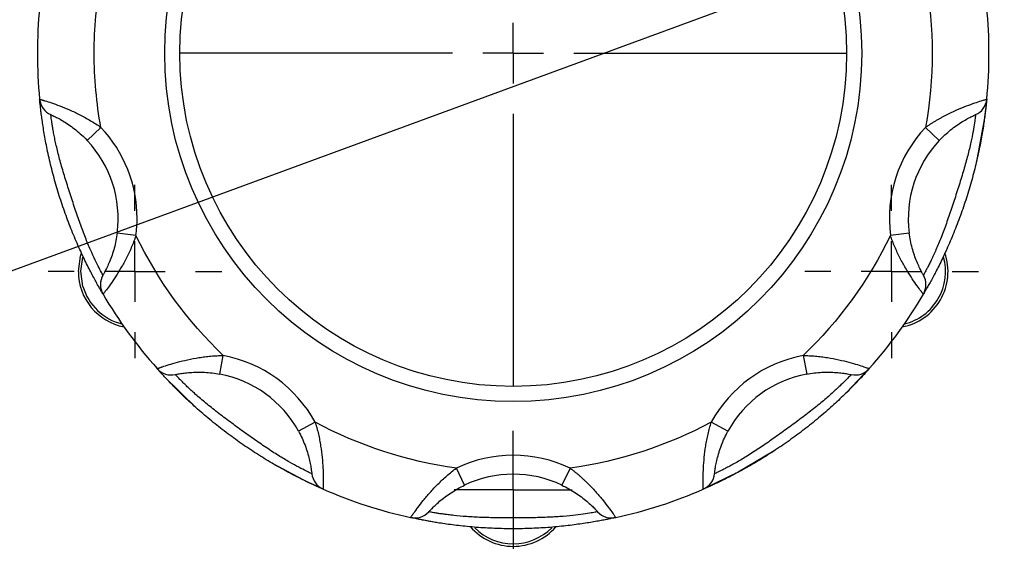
# Model space of a CAD drawing. Header units: inches. Extents: x 4 to 194, y 4 to 148.
# Tile 25 of 88: x 35.67 to 38.92, y 121.95 to 123.74. Entities that reach past the tile are written whole.
import ezdxf

# ---------------------------------------------------------------- set-up
doc = ezdxf.new("R2010")
doc.units = ezdxf.units.IN
doc.header["$LTSCALE"] = 18
doc.header["$MEASUREMENT"] = 0
doc.linetypes.add('CENTERX2', pattern=[0.8, 0.5, -0.1, 0.1, -0.1])
doc.layers.add('CENTER', color=40, linetype='CENTERX2')
doc.layers.add('TEXT', color=140, linetype='Continuous', lineweight=25)
doc.dimstyles.new('SLDDIMSTYLE3', dxfattribs={"dimtxt": 0.18, "dimasz": 2.34, "dimexe": 0, "dimexo": 0.0625, "dimgap": 0, "dimtad": 0, "dimtih": 1, "dimtoh": 1, "dimdec": 0, "dimrnd": 1e-09, "dimzin": 0, "dimdsep": 46, "dimtxsty": 'Standard', "dimsah": 1, "dimcen": 0.09, "dimadec": 0, "dimazin": 0, "dimtfac": 2.34, "dimtdec": 0, "dimtofl": 0, "dimtmove": 0, "dimatfit": 3, "dimfxl": 0, "dimfrac": 2, "dimtolj": 1, "dimtzin": 0, "dimarcsym": 0})

# ---------------------------------------------------------------- blocks, each defined once
blk = doc.blocks.new('SW_CENTERMARKSYMBOL_20')
at = {"layer": 'CENTER', "color": 0}
for p, q in [((0, 0.2), (0, 0.2865)), ((0, 0), (0, 0.1)), ((-0.2, 0), (-0.2865, 0)), ((0, 0), (-0.1, 0)), ((0, 0), (0, -0.1)), ((0, 0), (0.1, 0)), ((0.2, 0), (0.2865, 0)), ((0, -0.2), (0, -0.2865))]:
    blk.add_line(p, q, dxfattribs=at)
blk = doc.blocks.new('SW_CENTERMARKSYMBOL_39')
at = {"layer": 'CENTER', "color": 0}
for p, q in [((0, 0.2), (0, 0.2865)), ((0, 0), (0, 0.1)), ((-0.2, 0), (-0.2865, 0)), ((0, 0), (-0.1, 0)), ((0, 0), (0, -0.1)), ((0, 0), (0.1, 0)), ((0.2, 0), (0.2865, 0)), ((0, -0.2), (0, -0.2865))]:
    blk.add_line(p, q, dxfattribs=at)
blk = doc.blocks.new('SW_CENTERMARKSYMBOL_43')
at = {"layer": 'CENTER', "color": 0}
for p, q in [((0, 0.1), (0, 0.195)), ((0, 0), (0, 0.1)), ((-0.1, 0), (-0.195, 0)), ((0, 0), (-0.1, 0)), ((0, 0), (0, -0.1)), ((0, 0), (0.1, 0)), ((0.1, 0), (0.195, 0)), ((0, -0.1), (0, -0.195))]:
    blk.add_line(p, q, dxfattribs=at)
blk = doc.blocks.new('SW_CENTERMARKSYMBOL_44')
at = {"layer": 'CENTER', "color": 0}
for p, q in [((0, 0.2), (0, 1.1)), ((0, 0), (0, 0.1)), ((-0.2, 0), (-1.1, 0)), ((0, 0), (-0.1, 0)), ((0, 0), (0, -0.1)), ((0, 0), (0.1, 0)), ((0.2, 0), (1.1, 0)), ((0, -0.2), (0, -1.1))]:
    blk.add_line(p, q, dxfattribs=at)

msp = doc.modelspace()

# ---------------------------------------------------------------- linework, layer by layer
for p, q in [((35.8927, 123.3388), (35.9381, 123.3817)), ((38.6594, 123.3817), (38.7048, 123.3388)), ((36.054, 123.025), (35.992, 123.033)), ((38.6055, 123.033), (38.5435, 123.025)), ((38.728, 122.9769), (38.7234, 122.9668)), ((36.3304, 122.5673), (36.3419, 122.6287)), ((38.2556, 122.6287), (38.2671, 122.5673)), ((38.4737, 122.5852), (38.3988, 122.5065)), ((36.6454, 122.4083), (36.5905, 122.3783)), ((38.007, 122.3783), (37.9521, 122.4083)), ((37.138, 122.2004), (37.1112, 122.2569)), ((37.4863, 122.2569), (37.4595, 122.2004))]:
    msp.add_line(p, q)
at = {"flags": 128}
for points in [[(38.8614, 123.4747), (38.8532, 123.4065), (38.8274, 123.2686)], [(35.8639, 122.9059), (35.8708, 122.9562), (35.8741, 122.9668)], [(35.879, 122.8568), (35.8722, 122.9071), (35.8786, 122.9533)], [(36.2525, 122.4561), (36.1502, 122.5562), (36.1238, 122.5852)], [(38.1601, 122.314), (38.0409, 122.2431), (37.9261, 122.1874)], [(36.6714, 122.1874), (36.6223, 122.2098), (36.5048, 122.2722)], [(37.0454, 122.0772), (37.0422, 122.0777), (36.9603, 122.0935)]]:
    msp.add_lwpolyline(points, dxfattribs=at)
for radius in [1.15, 1.1]:
    msp.add_circle((37.2987, 123.6266), radius)
for centre, radius, start, end in [((37.2987, 123.6266), 1.57, 174.4481, 185.5519), ((37.2987, 123.6266), 1.57, 354.4481, 5.5519), ((35.7983, 123.4808), 0.0625, 185.5519, 245.9657), ((38.7992, 123.4808), 0.0625, 294.0343, 354.4481), ((35.6201, 123.0812), 0.375, 352.6205, 43.3795), ((38.9774, 123.0812), 0.375, 136.6205, 187.3795), ((38.5471, 122.9059), 0.1865, 280.9218, 19.0782), ((38.5471, 122.9059), 0.1782, 330, 15.5782), ((36.0504, 122.9059), 0.1865, 180, 259.0782), ((35.9992, 122.8627), 0.0625, 150.0343, 210.4481), ((38.5983, 122.8627), 0.0625, 329.5519, 29.9657), ((36.0504, 122.9059), 0.1782, 195.9825, 256.2658), ((37.2987, 123.6266), 1.57, 210.4481, 221.5519), ((37.2987, 123.6266), 1.57, 318.4481, 329.5519), ((38.5471, 122.9059), 0.1782, 283.7342, 330), ((36.1706, 122.6267), 0.0625, 221.5519, 281.9657), ((38.4269, 122.6267), 0.0625, 258.0343, 318.4481), ((36.2613, 122.1987), 0.375, 28.6205, 79.3795), ((38.3362, 122.1987), 0.375, 100.6205, 151.3795), ((36.6964, 122.2447), 0.0625, 186.0343, 246.4481), ((37.2987, 121.8616), 0.375, 64.6205, 115.3795), ((37.9011, 122.2447), 0.0625, 293.5519, 353.9657), ((37.2987, 123.6266), 1.57, 246.4481, 257.5519), ((37.2987, 123.6266), 1.57, 282.4481, 293.5519), ((36.9738, 122.1546), 0.0625, 257.5519, 317.9657), ((37.6237, 122.1546), 0.0625, 222.0343, 282.4481), ((37.2987, 122.1851), 0.1865, 220.9218, 319.0782), ((37.2987, 122.1851), 0.1782, 224.7793, 315.48)]:
    msp.add_arc(centre, radius, start, end)
for points in [[(35.9162, 123.6266), (35.9162, 123.7088), (35.9236, 123.7907), (35.9381, 123.8715)], [(38.6594, 123.8715), (38.6885, 123.7096), (38.6885, 123.5437), (38.6594, 123.3817)], [(35.9381, 123.3817), (35.9236, 123.4625), (35.9162, 123.5445), (35.9162, 123.6266)], [(36.0576, 123.0812), (36.0576, 123.193), (36.0149, 123.3005), (35.9381, 123.3817)], [(38.6594, 123.3817), (38.5692, 123.2862), (38.5266, 123.1553), (38.5435, 123.025)], [(36.054, 123.025), (36.0564, 123.0437), (36.0576, 123.0624), (36.0576, 123.0812)], [(36.3419, 122.6287), (36.2231, 122.7426), (36.1256, 122.8768), (36.054, 123.025)], [(38.5435, 123.025), (38.4719, 122.8768), (38.3744, 122.7426), (38.2556, 122.6287)], [(36.6454, 122.4083), (36.5824, 122.5236), (36.471, 122.6045), (36.3419, 122.6287)], [(38.2556, 122.6287), (38.1265, 122.6045), (38.0151, 122.5236), (37.9521, 122.4083)], [(37.1112, 122.2569), (36.9482, 122.2792), (36.7904, 122.3305), (36.6454, 122.4083)], [(37.9521, 122.4083), (37.8071, 122.3305), (37.6493, 122.2792), (37.4863, 122.2569)], [(37.4863, 122.2569), (37.3676, 122.3132), (37.2299, 122.3132), (37.1112, 122.2569)]]:
    msp.add_open_spline(points, degree=3)
for points, knots in [([(35.7361, 123.4747), (35.7362, 123.4747), (35.7362, 123.4747), (35.7368, 123.4745), (35.7377, 123.4743), (35.739, 123.4739), (35.7407, 123.4734), (35.7427, 123.4728), (35.745, 123.4721), (35.7477, 123.4713), (35.7507, 123.4704), (35.7585, 123.468), (35.7743, 123.463), (35.8022, 123.453), (35.8343, 123.4399), (35.8633, 123.4263), (35.8867, 123.414), (35.9042, 123.4039), (35.9214, 123.3932), (35.9326, 123.3855), (35.9381, 123.3817)], [0, 0, 0, 0, 0.025512, 0.050896, 0.076158, 0.101307, 0.12635, 0.151295, 0.17615, 0.200922, 0.225619, 0.250249, 0.376893, 0.499722, 0.625604, 0.749796, 0.812812, 0.875424, 0.937772, 1, 1, 1, 1]), ([(35.9453, 122.831), (35.9453, 122.831), (35.9452, 122.8311), (35.9449, 122.8317), (35.9444, 122.8325), (35.9437, 122.8338), (35.9427, 122.8353), (35.9409, 122.8385), (35.9373, 122.8446), (35.9311, 122.8555), (35.9235, 122.8692), (35.9116, 122.8911), (35.8943, 122.9244), (35.8712, 122.9724), (35.8478, 123.0259), (35.8254, 123.083), (35.8052, 123.1414), (35.7873, 123.2004), (35.7718, 123.2597), (35.7593, 123.3166), (35.7498, 123.369), (35.7442, 123.4061), (35.741, 123.4308), (35.7391, 123.4465), (35.7377, 123.4589), (35.7369, 123.4664), (35.7365, 123.4707), (35.7363, 123.473), (35.7361, 123.4745), (35.7361, 123.4746), (35.7361, 123.4747)], [0, 0, 0, 0, 0.0104423, 0.0208547, 0.0312533, 0.0416546, 0.0520749, 0.0625305, 0.0938366, 0.1252229, 0.1564359, 0.1878195, 0.2502077, 0.3113703, 0.3754297, 0.437706, 0.4999781, 0.5624246, 0.624444, 0.688377, 0.7494237, 0.8119176, 0.8432934, 0.8745022, 0.905753, 0.9369296, 0.9527332, 0.9684751, 0.9842118, 1, 1, 1, 1]), ([(38.8614, 123.4747), (38.8614, 123.4747), (38.8614, 123.4746), (38.8613, 123.474), (38.8612, 123.473), (38.8611, 123.4716), (38.8609, 123.4697), (38.8605, 123.466), (38.8598, 123.459), (38.8584, 123.4466), (38.8565, 123.431), (38.8533, 123.4063), (38.8478, 123.3692), (38.8382, 123.3168), (38.8257, 123.2598), (38.8102, 123.2004), (38.7923, 123.1413), (38.7721, 123.083), (38.7497, 123.026), (38.7264, 122.9726), (38.7033, 122.9246), (38.686, 122.8913), (38.6741, 122.8694), (38.6664, 122.8556), (38.6602, 122.8448), (38.6564, 122.8382), (38.6543, 122.8345), (38.6531, 122.8325), (38.6524, 122.8312), (38.6523, 122.8311), (38.6522, 122.831)], [0, 0, 0, 0, 0.0104423, 0.0208547, 0.0312533, 0.0416546, 0.0520749, 0.0625305, 0.0938366, 0.1252229, 0.1564359, 0.1878195, 0.2502077, 0.3113703, 0.3754297, 0.437706, 0.4999781, 0.5624246, 0.624444, 0.688377, 0.7494237, 0.8119176, 0.8432934, 0.8745022, 0.905753, 0.9369296, 0.9527332, 0.9684751, 0.9842118, 1, 1, 1, 1]), ([(38.6594, 123.3817), (38.6621, 123.3836), (38.6677, 123.3875), (38.6761, 123.3931), (38.6847, 123.3985), (38.6933, 123.4038), (38.702, 123.4089), (38.7107, 123.4138), (38.7196, 123.4186), (38.737, 123.4276), (38.763, 123.4399), (38.7952, 123.4529), (38.8231, 123.4629), (38.8403, 123.4684), (38.8499, 123.4714), (38.8549, 123.4729), (38.8586, 123.4739), (38.8609, 123.4746), (38.8612, 123.4747), (38.8614, 123.4747)], [0, 0, 0, 0, 0.031071, 0.062154, 0.093269, 0.124432, 0.155662, 0.186976, 0.218392, 0.249927, 0.373946, 0.499658, 0.622463, 0.74909, 0.798542, 0.848297, 0.898417, 0.948964, 1, 1, 1, 1]), ([(35.7729, 123.4237), (35.7729, 123.4237), (35.7739, 123.4232), (35.7771, 123.4218), (35.7784, 123.4212), (35.7815, 123.4197), (35.7832, 123.4189), (35.7891, 123.416), (35.7939, 123.4135), (35.8046, 123.4078), (35.8105, 123.4044), (35.8229, 123.3967), (35.8294, 123.3925), (35.8425, 123.3833), (35.8491, 123.3783), (35.8684, 123.3627), (35.881, 123.3512), (35.8927, 123.3388)], [0, 0, 0, 0, 0.125, 0.125, 0.1875, 0.1875, 0.25, 0.25, 0.375, 0.375, 0.5, 0.5, 0.625, 0.625, 0.75, 0.75, 1, 1, 1, 1]), ([(35.945, 122.8939), (35.945, 122.8939), (35.9441, 122.8955), (35.9407, 122.9019), (35.9381, 122.9067), (35.9315, 122.9194), (35.9275, 122.9271), (35.9183, 122.9458), (35.9133, 122.9565), (35.9027, 122.9802), (35.8969, 122.9935), (35.8855, 123.0217), (35.8798, 123.0367), (35.8682, 123.0684), (35.8624, 123.0848), (35.8511, 123.1182), (35.8455, 123.1353), (35.8343, 123.1697), (35.8287, 123.187), (35.8183, 123.2207), (35.8133, 123.2372), (35.8064, 123.2613), (35.8042, 123.2692), (35.8001, 123.2848), (35.7981, 123.2925), (35.7926, 123.3147), (35.7894, 123.3285), (35.7854, 123.3478), (35.7842, 123.354), (35.782, 123.3655), (35.781, 123.371), (35.7792, 123.3811), (35.7784, 123.3858), (35.777, 123.3945), (35.7764, 123.3985), (35.7748, 123.4092), (35.7741, 123.4145), (35.7731, 123.4218), (35.7729, 123.4237), (35.7729, 123.4237)], [0, 0, 0, 0, 0.0625, 0.0625, 0.125, 0.125, 0.1875, 0.1875, 0.25, 0.25, 0.3125, 0.3125, 0.375, 0.375, 0.4375, 0.4375, 0.5, 0.5, 0.5625, 0.5625, 0.625, 0.625, 0.65625, 0.65625, 0.6875, 0.6875, 0.75, 0.75, 0.78125, 0.78125, 0.8125, 0.8125, 0.84375, 0.84375, 0.875, 0.875, 0.9375, 0.9375, 1, 1, 1, 1]), ([(38.8246, 123.4237), (38.8246, 123.4237), (38.8244, 123.4219), (38.8234, 123.4147), (38.8227, 123.4092), (38.8206, 123.3951), (38.8193, 123.3865), (38.8157, 123.366), (38.8135, 123.3544), (38.8082, 123.329), (38.805, 123.3149), (38.7976, 123.2853), (38.7935, 123.2698), (38.7843, 123.2374), (38.7792, 123.2207), (38.7688, 123.187), (38.7633, 123.1699), (38.7521, 123.1355), (38.7464, 123.1182), (38.7351, 123.0848), (38.7294, 123.0685), (38.7208, 123.045), (38.7179, 123.0373), (38.7121, 123.0222), (38.7092, 123.0149), (38.7006, 122.9937), (38.695, 122.9807), (38.687, 122.9627), (38.6843, 122.957), (38.6793, 122.9463), (38.6769, 122.9413), (38.6724, 122.9321), (38.6703, 122.9278), (38.6663, 122.9199), (38.6644, 122.9163), (38.6595, 122.9068), (38.6569, 122.902), (38.6534, 122.8956), (38.6525, 122.8939), (38.6525, 122.8939)], [0, 0, 0, 0, 0.0625, 0.0625, 0.125, 0.125, 0.1875, 0.1875, 0.25, 0.25, 0.3125, 0.3125, 0.375, 0.375, 0.4375, 0.4375, 0.5, 0.5, 0.5625, 0.5625, 0.625, 0.625, 0.65625, 0.65625, 0.6875, 0.6875, 0.75, 0.75, 0.78125, 0.78125, 0.8125, 0.8125, 0.84375, 0.84375, 0.875, 0.875, 0.9375, 0.9375, 1, 1, 1, 1]), ([(38.7048, 123.3388), (38.7106, 123.3449), (38.7167, 123.3509), (38.7291, 123.3624), (38.7356, 123.368), (38.7485, 123.3784), (38.7551, 123.3833), (38.7681, 123.3925), (38.7746, 123.3968), (38.787, 123.4044), (38.7929, 123.4077), (38.8036, 123.4136), (38.8083, 123.416), (38.8162, 123.4198), (38.8193, 123.4213), (38.8235, 123.4232), (38.8246, 123.4237), (38.8246, 123.4237)], [0, 0, 0, 0, 0.125, 0.125, 0.25, 0.25, 0.375, 0.375, 0.5, 0.5, 0.625, 0.625, 0.75, 0.75, 0.875, 0.875, 1, 1, 1, 1]), ([(35.992, 123.033), (35.9909, 123.0246), (35.9896, 123.0163), (35.9862, 122.9996), (35.9843, 122.9913), (35.98, 122.9753), (35.9776, 122.9675), (35.9724, 122.9524), (35.9696, 122.9451), (35.9641, 122.9317), (35.9613, 122.9255), (35.9561, 122.9144), (35.9537, 122.9097), (35.9496, 122.902), (35.9479, 122.899), (35.9456, 122.8949), (35.945, 122.8939), (35.945, 122.8939)], [0, 0, 0, 0, 0.125, 0.125, 0.25, 0.25, 0.375, 0.375, 0.5, 0.5, 0.625, 0.625, 0.75, 0.75, 0.875, 0.875, 1, 1, 1, 1]), ([(36.054, 123.025), (36.0529, 123.0218), (36.0507, 123.0154), (36.0472, 123.0059), (36.0435, 122.9965), (36.0396, 122.9872), (36.0355, 122.978), (36.0313, 122.9688), (36.027, 122.9598), (36.0182, 122.9422), (36.0043, 122.917), (35.986, 122.8876), (35.9693, 122.8631), (35.9586, 122.8485), (35.9526, 122.8405), (35.9494, 122.8363), (35.9471, 122.8333), (35.9456, 122.8314), (35.9454, 122.8311), (35.9453, 122.831)], [0, 0, 0, 0, 0.031071, 0.062154, 0.093269, 0.124432, 0.155662, 0.186976, 0.218392, 0.249927, 0.373946, 0.499658, 0.622463, 0.74909, 0.798542, 0.848297, 0.898417, 0.948964, 1, 1, 1, 1]), ([(38.6522, 122.831), (38.6522, 122.831), (38.6522, 122.8311), (38.6518, 122.8316), (38.6512, 122.8323), (38.6503, 122.8334), (38.6493, 122.8348), (38.648, 122.8364), (38.6465, 122.8384), (38.6449, 122.8406), (38.643, 122.8431), (38.6381, 122.8496), (38.6283, 122.8629), (38.6116, 122.8874), (38.5932, 122.9169), (38.5778, 122.9449), (38.5661, 122.9687), (38.5579, 122.9871), (38.5502, 123.0059), (38.5457, 123.0186), (38.5435, 123.025)], [0, 0, 0, 0, 0.025512, 0.050896, 0.076158, 0.101307, 0.12635, 0.151295, 0.17615, 0.200922, 0.225619, 0.250249, 0.376893, 0.499722, 0.625604, 0.749796, 0.812812, 0.875424, 0.937772, 1, 1, 1, 1]), ([(38.6525, 122.8939), (38.6525, 122.8939), (38.6519, 122.8949), (38.6502, 122.8979), (38.6495, 122.8992), (38.6479, 122.9022), (38.6469, 122.9039), (38.6439, 122.9097), (38.6414, 122.9145), (38.6362, 122.9255), (38.6334, 122.9317), (38.6278, 122.9452), (38.6251, 122.9523), (38.6199, 122.9675), (38.6175, 122.9754), (38.611, 122.9994), (38.6077, 123.0161), (38.6055, 123.033)], [0, 0, 0, 0, 0.125, 0.125, 0.1875, 0.1875, 0.25, 0.25, 0.375, 0.375, 0.5, 0.5, 0.625, 0.625, 0.75, 0.75, 1, 1, 1, 1]), ([(36.1238, 122.5852), (36.1239, 122.5853), (36.1239, 122.5853), (36.1245, 122.5855), (36.1254, 122.5858), (36.1267, 122.5863), (36.1283, 122.5869), (36.1303, 122.5876), (36.1326, 122.5884), (36.1352, 122.5893), (36.1381, 122.5903), (36.1459, 122.593), (36.1616, 122.5982), (36.1901, 122.6065), (36.2237, 122.6148), (36.2552, 122.6208), (36.2813, 122.6246), (36.3014, 122.6267), (36.3216, 122.6282), (36.3352, 122.6286), (36.3419, 122.6287)], [0, 0, 0, 0, 0.025512, 0.050896, 0.076158, 0.101307, 0.12635, 0.151295, 0.17615, 0.200922, 0.225619, 0.250249, 0.376893, 0.499722, 0.625604, 0.749796, 0.812812, 0.875424, 0.937772, 1, 1, 1, 1]), ([(38.2556, 122.6287), (38.2589, 122.6287), (38.2657, 122.6285), (38.2758, 122.6281), (38.2859, 122.6275), (38.296, 122.6267), (38.306, 122.6257), (38.316, 122.6245), (38.3259, 122.6232), (38.3453, 122.6202), (38.3736, 122.6148), (38.4073, 122.6065), (38.4358, 122.5982), (38.4529, 122.5925), (38.4624, 122.5893), (38.4674, 122.5875), (38.471, 122.5862), (38.4732, 122.5854), (38.4735, 122.5853), (38.4737, 122.5852)], [0, 0, 0, 0, 0.031071, 0.062154, 0.093269, 0.124432, 0.155662, 0.186976, 0.218392, 0.249927, 0.373946, 0.499658, 0.622463, 0.74909, 0.798542, 0.848297, 0.898417, 0.948964, 1, 1, 1, 1]), ([(36.6714, 122.1874), (36.6714, 122.1874), (36.6713, 122.1874), (36.6707, 122.1877), (36.6698, 122.1881), (36.6685, 122.1887), (36.6668, 122.1894), (36.6634, 122.1909), (36.657, 122.1938), (36.6456, 122.1989), (36.6313, 122.2055), (36.6089, 122.2162), (36.5753, 122.233), (36.5284, 122.2582), (36.478, 122.2878), (36.4263, 122.3208), (36.3757, 122.3562), (36.3265, 122.3934), (36.2791, 122.4323), (36.2356, 122.4709), (36.197, 122.5077), (36.1707, 122.5345), (36.1536, 122.5526), (36.1429, 122.5641), (36.1344, 122.5734), (36.1294, 122.579), (36.1265, 122.5822), (36.125, 122.584), (36.124, 122.585), (36.1239, 122.5852), (36.1238, 122.5852)], [0, 0, 0, 0, 0.0104423, 0.0208547, 0.0312533, 0.0416546, 0.0520749, 0.0625305, 0.0938366, 0.1252229, 0.1564359, 0.1878195, 0.2502077, 0.3113703, 0.3754297, 0.437706, 0.4999781, 0.5624246, 0.624444, 0.688377, 0.7494237, 0.8119176, 0.8432934, 0.8745022, 0.905753, 0.9369296, 0.9527332, 0.9684751, 0.9842118, 1, 1, 1, 1]), ([(38.4737, 122.5852), (38.4736, 122.5852), (38.4736, 122.5852), (38.4732, 122.5847), (38.4725, 122.5839), (38.4716, 122.5829), (38.4703, 122.5815), (38.4679, 122.5787), (38.4632, 122.5735), (38.4547, 122.5642), (38.444, 122.5527), (38.4269, 122.5347), (38.4006, 122.5079), (38.3621, 122.4711), (38.3184, 122.4323), (38.271, 122.3934), (38.2218, 122.3561), (38.1712, 122.3209), (38.1196, 122.2878), (38.0693, 122.2584), (38.0225, 122.2331), (37.9888, 122.2163), (37.9663, 122.2056), (37.9521, 122.199), (37.9407, 122.1938), (37.9337, 122.1908), (37.9298, 122.189), (37.9277, 122.1881), (37.9263, 122.1875), (37.9262, 122.1874), (37.9261, 122.1874)], [0, 0, 0, 0, 0.010442, 0.020855, 0.031253, 0.041655, 0.052075, 0.06253, 0.093837, 0.125223, 0.156436, 0.187819, 0.250208, 0.31137, 0.37543, 0.437706, 0.499978, 0.562425, 0.624444, 0.688377, 0.749424, 0.811918, 0.843293, 0.874502, 0.905753, 0.93693, 0.952733, 0.968475, 0.984212, 1, 1, 1, 1]), ([(36.1836, 122.5656), (36.1836, 122.5656), (36.1847, 122.5658), (36.1881, 122.5665), (36.1895, 122.5668), (36.1929, 122.5674), (36.1948, 122.5678), (36.2012, 122.5689), (36.2066, 122.5697), (36.2186, 122.5713), (36.2254, 122.5721), (36.2399, 122.5732), (36.2476, 122.5735), (36.2636, 122.5738), (36.2719, 122.5736), (36.2967, 122.5724), (36.3137, 122.5704), (36.3304, 122.5673)], [0, 0, 0, 0, 0.125, 0.125, 0.1875, 0.1875, 0.25, 0.25, 0.375, 0.375, 0.5, 0.5, 0.625, 0.625, 0.75, 0.75, 1, 1, 1, 1]), ([(36.6342, 122.2381), (36.6342, 122.2381), (36.6326, 122.2389), (36.626, 122.242), (36.6211, 122.2444), (36.6083, 122.2508), (36.6005, 122.2547), (36.5821, 122.2645), (36.5718, 122.2701), (36.5492, 122.2831), (36.5368, 122.2905), (36.511, 122.3065), (36.4975, 122.3153), (36.4695, 122.3341), (36.4552, 122.344), (36.4264, 122.3644), (36.4118, 122.3749), (36.3825, 122.3962), (36.3679, 122.4069), (36.3396, 122.428), (36.3259, 122.4384), (36.3062, 122.4539), (36.2998, 122.459), (36.2872, 122.4692), (36.2811, 122.4742), (36.2636, 122.4889), (36.2529, 122.4983), (36.2383, 122.5115), (36.2337, 122.5158), (36.2251, 122.5238), (36.2211, 122.5277), (36.2137, 122.5348), (36.2103, 122.5382), (36.2041, 122.5444), (36.2012, 122.5473), (36.1937, 122.555), (36.1899, 122.5589), (36.1849, 122.5642), (36.1836, 122.5656), (36.1836, 122.5656)], [0, 0, 0, 0, 0.0625, 0.0625, 0.125, 0.125, 0.1875, 0.1875, 0.25, 0.25, 0.3125, 0.3125, 0.375, 0.375, 0.4375, 0.4375, 0.5, 0.5, 0.5625, 0.5625, 0.625, 0.625, 0.65625, 0.65625, 0.6875, 0.6875, 0.75, 0.75, 0.78125, 0.78125, 0.8125, 0.8125, 0.84375, 0.84375, 0.875, 0.875, 0.9375, 0.9375, 1, 1, 1, 1]), ([(38.4139, 122.5656), (38.4139, 122.5656), (38.4127, 122.5642), (38.4077, 122.559), (38.4039, 122.555), (38.3939, 122.5448), (38.3877, 122.5386), (38.3728, 122.5242), (38.3642, 122.5161), (38.3449, 122.4986), (38.3341, 122.4891), (38.3108, 122.4695), (38.2983, 122.4594), (38.2717, 122.4385), (38.2579, 122.428), (38.2296, 122.4069), (38.2152, 122.3963), (38.1859, 122.375), (38.1711, 122.3644), (38.1423, 122.344), (38.1281, 122.3342), (38.1074, 122.3202), (38.1005, 122.3157), (38.0869, 122.3069), (38.0803, 122.3027), (38.0609, 122.2906), (38.0487, 122.2833), (38.0316, 122.2735), (38.0261, 122.2704), (38.0158, 122.2647), (38.0109, 122.2621), (38.0018, 122.2573), (37.9976, 122.2551), (37.9897, 122.2511), (37.9861, 122.2493), (37.9765, 122.2444), (37.9716, 122.2421), (37.965, 122.2389), (37.9633, 122.2381), (37.9633, 122.2381)], [0, 0, 0, 0, 0.0625, 0.0625, 0.125, 0.125, 0.1875, 0.1875, 0.25, 0.25, 0.3125, 0.3125, 0.375, 0.375, 0.4375, 0.4375, 0.5, 0.5, 0.5625, 0.5625, 0.625, 0.625, 0.65625, 0.65625, 0.6875, 0.6875, 0.75, 0.75, 0.78125, 0.78125, 0.8125, 0.8125, 0.84375, 0.84375, 0.875, 0.875, 0.9375, 0.9375, 1, 1, 1, 1]), ([(38.2671, 122.5673), (38.2754, 122.5688), (38.2838, 122.5701), (38.3007, 122.5721), (38.3092, 122.5728), (38.3258, 122.5737), (38.3339, 122.5738), (38.3499, 122.5735), (38.3577, 122.5732), (38.3721, 122.5721), (38.3789, 122.5713), (38.391, 122.5697), (38.3962, 122.5689), (38.4048, 122.5674), (38.4082, 122.5667), (38.4128, 122.5658), (38.4139, 122.5656), (38.4139, 122.5656)], [0, 0, 0, 0, 0.125, 0.125, 0.25, 0.25, 0.375, 0.375, 0.5, 0.5, 0.625, 0.625, 0.75, 0.75, 0.875, 0.875, 1, 1, 1, 1]), ([(36.6454, 122.4083), (36.6463, 122.405), (36.6483, 122.3986), (36.651, 122.3888), (36.6536, 122.379), (36.6559, 122.3692), (36.6581, 122.3594), (36.66, 122.3495), (36.6618, 122.3396), (36.665, 122.3203), (36.6686, 122.2917), (36.6711, 122.2571), (36.672, 122.2275), (36.6719, 122.2094), (36.6718, 122.1994), (36.6716, 122.1941), (36.6715, 122.1903), (36.6714, 122.1879), (36.6714, 122.1876), (36.6714, 122.1874)], [0, 0, 0, 0, 0.031071, 0.062154, 0.093269, 0.124432, 0.155662, 0.186976, 0.218392, 0.249927, 0.373946, 0.499658, 0.622463, 0.74909, 0.798542, 0.848297, 0.898417, 0.948964, 1, 1, 1, 1]), ([(37.9261, 122.1874), (37.9261, 122.1874), (37.9261, 122.1875), (37.9261, 122.1881), (37.926, 122.1891), (37.926, 122.1904), (37.9259, 122.1922), (37.9259, 122.1943), (37.9258, 122.1967), (37.9257, 122.1995), (37.9257, 122.2026), (37.9256, 122.2108), (37.9255, 122.2273), (37.9264, 122.2569), (37.9288, 122.2916), (37.9328, 122.3233), (37.9374, 122.3494), (37.9415, 122.3691), (37.9463, 122.3888), (37.9502, 122.4018), (37.9521, 122.4083)], [0, 0, 0, 0, 0.025512, 0.050896, 0.076158, 0.101307, 0.12635, 0.151295, 0.17615, 0.200922, 0.225619, 0.250249, 0.376893, 0.499722, 0.625604, 0.749796, 0.812812, 0.875424, 0.937772, 1, 1, 1, 1]), ([(36.5905, 122.3783), (36.5946, 122.3709), (36.5984, 122.3633), (36.6055, 122.3479), (36.6088, 122.34), (36.6147, 122.3245), (36.6173, 122.3168), (36.622, 122.3015), (36.6241, 122.294), (36.6275, 122.2799), (36.6289, 122.2732), (36.6311, 122.2613), (36.6319, 122.256), (36.6332, 122.2474), (36.6336, 122.2439), (36.6341, 122.2393), (36.6342, 122.2381), (36.6342, 122.2381)], [0, 0, 0, 0, 0.125, 0.125, 0.25, 0.25, 0.375, 0.375, 0.5, 0.5, 0.625, 0.625, 0.75, 0.75, 0.875, 0.875, 1, 1, 1, 1]), ([(37.9633, 122.2381), (37.9633, 122.2381), (37.9634, 122.2393), (37.9638, 122.2427), (37.964, 122.2442), (37.9644, 122.2475), (37.9646, 122.2495), (37.9656, 122.256), (37.9664, 122.2613), (37.9686, 122.2732), (37.97, 122.2799), (37.9735, 122.2941), (37.9755, 122.3015), (37.9802, 122.3168), (37.9829, 122.3246), (37.9917, 122.3479), (37.9988, 122.3634), (38.007, 122.3783)], [0, 0, 0, 0, 0.125, 0.125, 0.1875, 0.1875, 0.25, 0.25, 0.375, 0.375, 0.5, 0.5, 0.625, 0.625, 0.75, 0.75, 1, 1, 1, 1]), ([(36.9603, 122.0935), (36.9603, 122.0936), (36.9604, 122.0936), (36.9607, 122.0941), (36.9613, 122.0949), (36.962, 122.0961), (36.963, 122.0975), (36.9642, 122.0992), (36.9656, 122.1012), (36.9671, 122.1035), (36.9689, 122.106), (36.9736, 122.1127), (36.9833, 122.1262), (37.0014, 122.1496), (37.0238, 122.1762), (37.0457, 122.1995), (37.0646, 122.2179), (37.0796, 122.2315), (37.0951, 122.2446), (37.1059, 122.2528), (37.1112, 122.2569)], [0, 0, 0, 0, 0.025512, 0.050896, 0.076158, 0.101307, 0.12635, 0.151295, 0.17615, 0.200922, 0.225619, 0.250249, 0.376893, 0.499722, 0.625604, 0.749796, 0.812812, 0.875424, 0.937772, 1, 1, 1, 1]), ([(37.4863, 122.2569), (37.489, 122.2549), (37.4944, 122.2508), (37.5023, 122.2445), (37.5101, 122.2381), (37.5178, 122.2315), (37.5253, 122.2248), (37.5327, 122.218), (37.5399, 122.2111), (37.5539, 122.1973), (37.5736, 122.1763), (37.596, 122.1498), (37.6141, 122.1263), (37.6247, 122.1116), (37.6304, 122.1034), (37.6334, 122.0991), (37.6356, 122.0959), (37.6369, 122.0939), (37.6371, 122.0937), (37.6372, 122.0935)], [0, 0, 0, 0, 0.031071, 0.062154, 0.093269, 0.124432, 0.155662, 0.186976, 0.218392, 0.249927, 0.373946, 0.499658, 0.622463, 0.74909, 0.798542, 0.848297, 0.898417, 0.948964, 1, 1, 1, 1]), ([(37.0202, 122.1127), (37.0202, 122.1127), (37.021, 122.1136), (37.0233, 122.1161), (37.0243, 122.1172), (37.0266, 122.1197), (37.028, 122.1211), (37.0326, 122.1258), (37.0364, 122.1296), (37.0452, 122.138), (37.0503, 122.1426), (37.0614, 122.152), (37.0673, 122.1568), (37.0802, 122.1664), (37.0869, 122.1712), (37.1077, 122.1848), (37.1226, 122.1931), (37.138, 122.2004)], [0, 0, 0, 0, 0.125, 0.125, 0.1875, 0.1875, 0.25, 0.25, 0.375, 0.375, 0.5, 0.5, 0.625, 0.625, 0.75, 0.75, 1, 1, 1, 1]), ([(37.4595, 122.2004), (37.4671, 122.1968), (37.4747, 122.1929), (37.4895, 122.1846), (37.4968, 122.1802), (37.5107, 122.1711), (37.5174, 122.1664), (37.5301, 122.1568), (37.5362, 122.1519), (37.5472, 122.1426), (37.5523, 122.138), (37.5612, 122.1296), (37.5649, 122.1259), (37.571, 122.1195), (37.5734, 122.117), (37.5765, 122.1136), (37.5773, 122.1127), (37.5773, 122.1127)], [0, 0, 0, 0, 0.125, 0.125, 0.25, 0.25, 0.375, 0.375, 0.5, 0.5, 0.625, 0.625, 0.75, 0.75, 0.875, 0.875, 1, 1, 1, 1]), ([(37.5773, 122.1127), (37.5773, 122.1127), (37.5755, 122.1124), (37.5683, 122.1111), (37.5629, 122.1101), (37.5489, 122.1077), (37.5403, 122.1063), (37.5196, 122.1034), (37.508, 122.1019), (37.4821, 122.0991), (37.4677, 122.0978), (37.4374, 122.0956), (37.4213, 122.0948), (37.3876, 122.0935), (37.3702, 122.0932), (37.3349, 122.0927), (37.317, 122.0926), (37.2808, 122.0926), (37.2626, 122.0927), (37.2273, 122.0932), (37.2101, 122.0935), (37.1851, 122.0944), (37.1769, 122.0948), (37.1607, 122.0957), (37.1528, 122.0962), (37.13, 122.0978), (37.1159, 122.0991), (37.0963, 122.1012), (37.09, 122.1019), (37.0783, 122.1034), (37.0729, 122.1041), (37.0627, 122.1056), (37.058, 122.1063), (37.0493, 122.1076), (37.0453, 122.1083), (37.0346, 122.1101), (37.0293, 122.111), (37.0221, 122.1124), (37.0202, 122.1127), (37.0202, 122.1127)], [0, 0, 0, 0, 0.0625, 0.0625, 0.125, 0.125, 0.1875, 0.1875, 0.25, 0.25, 0.3125, 0.3125, 0.375, 0.375, 0.4375, 0.4375, 0.5, 0.5, 0.5625, 0.5625, 0.625, 0.625, 0.65625, 0.65625, 0.6875, 0.6875, 0.75, 0.75, 0.78125, 0.78125, 0.8125, 0.8125, 0.84375, 0.84375, 0.875, 0.875, 0.9375, 0.9375, 1, 1, 1, 1]), ([(37.6372, 122.0935), (37.6371, 122.0935), (37.6371, 122.0935), (37.6364, 122.0934), (37.6355, 122.0932), (37.6341, 122.0928), (37.6323, 122.0925), (37.6286, 122.0917), (37.6218, 122.0902), (37.6095, 122.0877), (37.5941, 122.0846), (37.5696, 122.0801), (37.5326, 122.0739), (37.4798, 122.0668), (37.4217, 122.061), (37.3605, 122.0574), (37.2987, 122.0562), (37.237, 122.0574), (37.1759, 122.061), (37.1179, 122.0667), (37.0651, 122.0738), (37.0281, 122.08), (37.0036, 122.0846), (36.9881, 122.0876), (36.9759, 122.0902), (36.9685, 122.0917), (36.9643, 122.0927), (36.962, 122.0932), (36.9606, 122.0935), (36.9604, 122.0935), (36.9603, 122.0935)], [0, 0, 0, 0, 0.010442, 0.020855, 0.031253, 0.041655, 0.052075, 0.06253, 0.093837, 0.125223, 0.156436, 0.187819, 0.250208, 0.31137, 0.37543, 0.437706, 0.499978, 0.562425, 0.624444, 0.688377, 0.749424, 0.811918, 0.843293, 0.874502, 0.905753, 0.93693, 0.952733, 0.968475, 0.984212, 1, 1, 1, 1])]:
    msp.add_open_spline(points, degree=3, knots=knots)

# ---------------------------------------------------------------- block references
at = {"layer": 'CENTER'}
for name, p in [('SW_CENTERMARKSYMBOL_44', (37.2987, 123.6266)), ('SW_CENTERMARKSYMBOL_39', (36.0504, 122.9059)), ('SW_CENTERMARKSYMBOL_20', (38.5471, 122.9059)), ('SW_CENTERMARKSYMBOL_43', (37.2987, 122.1851))]:
    msp.add_blockref(name, p, dxfattribs=at)

# ---------------------------------------------------------------- leaders
at = {"layer": 'TEXT'}
msp.add_leader([(46.1106, 126.7553), (27.1547, 119.7879), (22.6547, 119.7879)], dimstyle='SLDDIMSTYLE3', dxfattribs=at)

doc.saveas('drawing.dxf')
